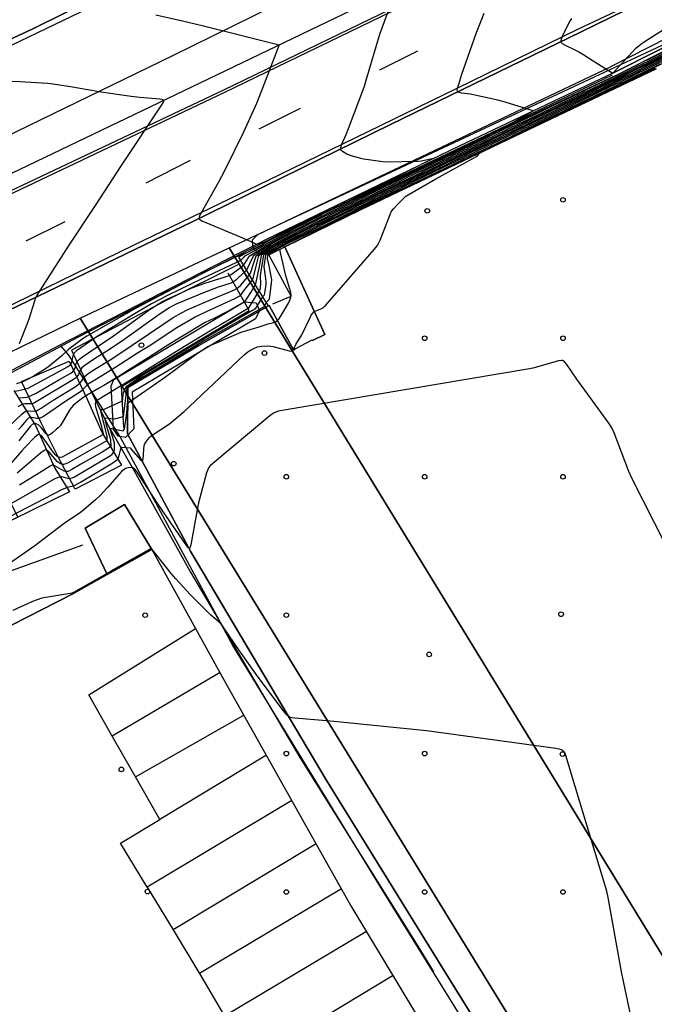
# Model space of a CAD drawing. Extents: x 0 to 85000, y -1 to 75000.
# Tile 91 of 147: x 39630 to 39768, y 61930 to 62143. Entities that reach past the tile are written whole.
import ezdxf

# ---------------------------------------------------------------- set-up
doc = ezdxf.new("R2010")
doc.units = 0
doc.header["$MEASUREMENT"] = 0
doc.header["$PDMODE"] = 33
doc.header["$PDSIZE"] = -3
for name, color, linetype in [('BOS3D_ACTIVE_POLY_CLIP', 227, 'CONTINUOUS'), ('BOS3D_PAVEMENT_MARKINGS_LI', 15, 'CONTINUOUS'), ('CONTOUR_CLIP', 120, 'CONTINUOUS'), ('DTM_INFOTECHBREAKS_CLIP', 4, 'CONTINUOUS'), ('DTM_POINT', 158, 'CONTINUOUS'), ('FENCE_CLIP', 96, 'CONTINUOUS'), ('IMPERV_OTHER_CLIP', 126, 'CONTINUOUS'), ('PARCELS_FULL_17_CLIP', 7, 'CONTINUOUS'), ('PARKING_CLIP', 78, 'CONTINUOUS'), ('ROAD_CLIP', 197, 'CONTINUOUS'), ('SIDEWALK_CLIP', 78, 'CONTINUOUS')]:
    doc.layers.add(name, color=color, linetype=linetype)

msp = doc.modelspace()

# ---------------------------------------------------------------- linework, layer by layer
at = {"layer": 'BOS3D_ACTIVE_POLY_CLIP', "elevation": 25.24}
msp.add_lwpolyline([(39779.99, 62138.82), (39760.5, 62128.89), (39760.43, 62128.86), (39683.77, 62092.44), (39682.01, 62092.35), (39680.79, 62093.44), (39680.7, 62095.29), (39681.8, 62096.48), (39758.45, 62132.9), (39758.52, 62132.93), (39778.85, 62143.28)], dxfattribs=at)
at = {"layer": 'BOS3D_ACTIVE_POLY_CLIP', "elevation": 17.94}
msp.add_lwpolyline([(39654.97, 62054.33), (39653.13, 62052.46), (39651.54, 62052.77), (39650.52, 62054.31), (39649.99, 62063.65), (39650.58, 62065.07), (39678.85, 62081.91), (39681.48, 62081.66), (39682.23, 62079.99), (39681.33, 62078.17), (39654.56, 62062.32)], close=True, dxfattribs=at)
at = {"layer": 'BOS3D_PAVEMENT_MARKINGS_LI'}
for p, q in [((39716.47, 62136.2), (39708.21, 62132.06)), ((39691.04, 62123.78), (39682.06, 62119.3)), ((39667.16, 62112.48), (39657.54, 62107.59)), ((39639.97, 62099.22), (39631.5, 62095.03)), ((39673.63, 62001.54), (39650.27, 61987.76)), ((39655.3, 61978.93), (39678.82, 61992.28)), ((39655.3, 61978.93), (39650.27, 61987.76)), ((39683.68, 61983.63), (39660.56, 61969.71)), ((39660.56, 61969.71), (39655.3, 61978.93)), ((39689.21, 61973.8), (39657.83, 61955.02)), ((39694.49, 61964.41), (39663.46, 61945.75)), ((39657.83, 61955.02), (39663.46, 61945.75)), ((39699.95, 61954.69), (39669.18, 61936.34)), ((39705.39, 61945.43), (39674.59, 61927.09)), ((39669.18, 61936.34), (39674.59, 61927.09)), ((39711.16, 61935.86), (39680.29, 61917.35))]:
    msp.add_line(p, q, dxfattribs=at)
for points in [[(39548.56, 62099.64), (39563.23, 62106.61), (39584.47, 62116.62), (39624.61, 62135.72), (39658.32, 62151.91), (39690.98, 62167.39), (39711.75, 62177.39), (39748.85, 62194.97), (39763.06, 62201.38), (39766.07, 62202.92), (39768.96, 62204.69), (39771.7, 62206.67), (39773.72, 62208.57)], [(39735.46, 62170.6), (39702.9, 62154.66), (39663.15, 62135.11), (39616.42, 62112.45)], [(39761.45, 62169.87), (39717.38, 62148.65), (39674.36, 62127.78), (39621.2, 62102.59)], [(39761.71, 62169.34), (39717.63, 62148.12), (39674.62, 62127.25), (39621.45, 62102.05)], [(39605.44, 62065.48), (39606.78, 62066.86), (39609.45, 62069.33), (39612.26, 62071.64), (39615.18, 62073.8), (39618.22, 62075.79), (39621.37, 62077.61), (39629.43, 62081.75), (39655.02, 62094.21), (39684.05, 62108.27), (39724.91, 62128.13), (39751.42, 62141.07), (39765.39, 62147.66)], [(39650.27, 61987.76), (39645.16, 61996.72), (39668.35, 62011.07)], [(39657.83, 61955.02), (39652.02, 61964.57), (39660.56, 61969.71)], [(39663.46, 61945.75), (39669.07, 61936.52), (39669.18, 61936.34)]]:
    msp.add_lwpolyline(points, dxfattribs=at)
at = {"layer": 'CONTOUR_CLIP'}
for points, elevation in [([(39711.48, 62148.66), (39708.21, 62139.83), (39705.29, 62129.85), (39704.87, 62128.52), (39701.44, 62119.39), (39700.89, 62118.05), (39699.96, 62115.94), (39699.84, 62115.59), (39699.76, 62115.27), (39699.78, 62114.97), (39699.85, 62114.85), (39700.19, 62114.52), (39701.15, 62113.97), (39702.04, 62113.6), (39703.57, 62113.15), (39704.72, 62112.88), (39708.44, 62112.34), (39709.44, 62112.2), (39716.64, 62112.37), (39717.31, 62112.46), (39720.26, 62113.11), (39717.54, 62111.76), (39717.23, 62111.6), (39716.69, 62111.33), (39709.22, 62107.6), (39706.57, 62106.27), (39701.9, 62103.92), (39696.32, 62101.1), (39695.68, 62100.77), (39695.56, 62100.69), (39689.72, 62097.66), (39689.23, 62097.41), (39683.55, 62094.36), (39683.34, 62094.19), (39682.99, 62093.93), (39678.9, 62091.67), (39678.76, 62091.5), (39678.45, 62091.17), (39678.13, 62090.91), (39677.8, 62090.68), (39677.24, 62090.37), (39669.69, 62086.85), (39662.27, 62083.27), (39658.76, 62081.43), (39655.56, 62079.56), (39646.99, 62074.38), (39646.02, 62073.73), (39642.53, 62071.27), (39642.11, 62070.9), (39641.89, 62070.62), (39641.81, 62070.46), (39641.65, 62069.91), (39641.42, 62068.77), (39641.29, 62068.42), (39641.06, 62068.11), (39640.63, 62067.78), (39631.96, 62063.12), (39631.24, 62062.85), (39629.24, 62062.43)], 24), ([(39659.74, 62144.08), (39665.46, 62142.77), (39670.04, 62141.67), (39686.46, 62137.54), (39682.88, 62128.15), (39681.51, 62124.86), (39678.67, 62118.47), (39674.71, 62110.41), (39673.3, 62107.8), (39669.46, 62101.04), (39669.21, 62100.53), (39669.1, 62100.21), (39669.1, 62099.94), (39669.17, 62099.82), (39669.4, 62099.62), (39669.7, 62099.45), (39678.01, 62095.93), (39681.61, 62094.34), (39682.31, 62094.6), (39682.35, 62094.61), (39683.1, 62094.83), (39685.24, 62095.66), (39683.09, 62094.42), (39682.94, 62094.23), (39682.85, 62094.14), (39679.47, 62092.52), (39678.36, 62092.14), (39677.66, 62091.86), (39676.55, 62091.35), (39670.21, 62088.2), (39662.05, 62083.99), (39655.44, 62080.5), (39646.76, 62075.56), (39644.76, 62074.41), (39643.95, 62073.9), (39642.23, 62072.66), (39641.15, 62071.85), (39640.71, 62071.47), (39639.41, 62070.23), (39636.47, 62067.83), (39635.56, 62067.19), (39633.33, 62065.81), (39632.34, 62065.27), (39631.17, 62064.68), (39630.66, 62064.47), (39629.52, 62064.09)], 25), ([(39630.1, 62061.05), (39631.79, 62061.25), (39632.16, 62061.34), (39632.7, 62061.55), (39633.74, 62062.1), (39638.7, 62064.99), (39641.26, 62066.43), (39641.71, 62066.77), (39641.95, 62067.04), (39642.19, 62067.55), (39642.45, 62068.45), (39642.58, 62068.79), (39642.77, 62069.09), (39643.17, 62069.48), (39643.79, 62069.93), (39647, 62072.14), (39650.51, 62074.49), (39658.21, 62080.09), (39658.84, 62080.53), (39659.66, 62081.04), (39661.16, 62081.92), (39662.17, 62082.45), (39666.12, 62084.28), (39667.37, 62084.82), (39670.09, 62085.87), (39674.77, 62087.26), (39675.68, 62087.6), (39676.32, 62088.01), (39678.5, 62089.62), (39678.96, 62090.1), (39679.41, 62090.78), (39679.99, 62091.75), (39683.13, 62093.72), (39683.8, 62094.15), (39684.01, 62094.3), (39689.06, 62097.01), (39690.37, 62097.68), (39695.88, 62100.52), (39696.72, 62100.94), (39703.23, 62104.09), (39710.05, 62107.39), (39710.54, 62107.63), (39717.49, 62110.99), (39717.81, 62111.14), (39724.9, 62114.57), (39725.03, 62114.63), (39730.06, 62117.07), (39731.78, 62117.94), (39732.41, 62118.27), (39736.73, 62120.55), (39741.52, 62123.23), (39735.48, 62125.15), (39733.88, 62125.59), (39728.9, 62126.67), (39727.93, 62126.85), (39726.01, 62127.11), (39725.5, 62127.21), (39725.24, 62127.33), (39725.16, 62127.42), (39725.11, 62127.53), (39725.1, 62127.82), (39725.15, 62128.15), (39725.4, 62129.04), (39726.11, 62131.23), (39728.74, 62138.76), (39729.28, 62140.25), (39730.29, 62142.78), (39730.96, 62144.41)], 23), ([(39749.85, 62143.31), (39749.45, 62142.66), (39747.9, 62139.49), (39747.61, 62138.8), (39747.53, 62138.48), (39747.52, 62138.33), (39747.55, 62138.19), (39747.61, 62138.07), (39747.84, 62137.86), (39748.47, 62137.5), (39750.6, 62136.49), (39751.47, 62136.05), (39752.3, 62135.56), (39754.56, 62134.11), (39758.81, 62131.41), (39763.89, 62136.95), (39765.43, 62138.08), (39770.02, 62141)], 22), ([(39624.71, 62051.98), (39630.73, 62057.58), (39631.37, 62058.11), (39631.63, 62058.24), (39631.9, 62058.28), (39633.14, 62058.21), (39633.49, 62058.22), (39633.84, 62058.29), (39634.18, 62058.44), (39634.84, 62058.83), (39637.46, 62060.59), (39642.22, 62063.49), (39642.87, 62063.93), (39643.3, 62064.31), (39643.64, 62064.73), (39644.2, 62065.6), (39644.57, 62065.97), (39644.99, 62066.3), (39645.92, 62066.91), (39650.15, 62069.55), (39654.6, 62072.46), (39658.31, 62075.03), (39663.44, 62078.45), (39665.31, 62079.5), (39666.53, 62080.11), (39671.2, 62082.17), (39676.75, 62084.5), (39677.26, 62084.76), (39677.63, 62085.04), (39678.04, 62085.44), (39679.96, 62087.64), (39680.14, 62087.95), (39680.3, 62088.33), (39680.81, 62089.87), (39681.46, 62091.85), (39683.4, 62093.3), (39684.73, 62094.07), (39684.91, 62094.18), (39688.72, 62096.21), (39691.67, 62097.71), (39695.91, 62099.87), (39698.47, 62101.15), (39703.47, 62103.58), (39708.72, 62106.12), (39710.98, 62107.21), (39716.35, 62109.8), (39718.46, 62110.82), (39723.96, 62113.48), (39725.91, 62114.42), (39731.53, 62117.14), (39733.32, 62118), (39738.69, 62120.57), (39740.3, 62121.34), (39745.79, 62123.98), (39747.09, 62124.61), (39752.72, 62127.32), (39753.83, 62127.85), (39759.61, 62130.65), (39765.39, 62133.51), (39766.48, 62134.05), (39772.16, 62136.87)], 21), ([(39772.68, 62137.46), (39766.26, 62134.26), (39766.02, 62134.14), (39759.49, 62130.88), (39752.94, 62127.74), (39752.68, 62127.61), (39746.28, 62124.54), (39745.84, 62124.32), (39739.58, 62121.32), (39738.9, 62121), (39732.76, 62118.06), (39731.9, 62117.64), (39725.47, 62114.53), (39724.44, 62114.03), (39718.13, 62110.98), (39716.92, 62110.4), (39710.76, 62107.42), (39709.39, 62106.76), (39703.35, 62103.84), (39697.6, 62101.05), (39695.9, 62100.2), (39691.01, 62097.69), (39688.89, 62096.61), (39684.46, 62094.24), (39684.26, 62094.11), (39683.26, 62093.51), (39680.8, 62091.8), (39680.11, 62090.24), (39679.6, 62089.15), (39679.23, 62088.6), (39677.6, 62087.04), (39677.05, 62086.58), (39676.62, 62086.28), (39676.31, 62086.1), (39675.78, 62085.88), (39673.25, 62085.04), (39670.06, 62083.8), (39664.25, 62081.41), (39663.39, 62081.01), (39662.6, 62080.58), (39660.17, 62078.94), (39652.79, 62073.64), (39649.65, 62071.56), (39646.44, 62069.49), (39644.13, 62067.92), (39643.68, 62067.55), (39643.43, 62067.27), (39643.27, 62066.96), (39642.91, 62066.14), (39642.62, 62065.68), (39642.26, 62065.33), (39641.82, 62065.03), (39633.42, 62060.01), (39633.09, 62059.86), (39632.75, 62059.78), (39631.3, 62059.74), (39630.94, 62059.69), (39630.59, 62059.59), (39630.26, 62059.42), (39629.8, 62059.09)], 22), ([(39629.95, 62054.21), (39630.48, 62054.8), (39631.63, 62056.19), (39631.89, 62056.47), (39632.16, 62056.71), (39632.46, 62056.86), (39632.76, 62056.89), (39633.93, 62056.68), (39634.26, 62056.67), (39634.6, 62056.73), (39635.11, 62056.96), (39635.77, 62057.38), (39640.18, 62060.44), (39643.36, 62062.47), (39643.83, 62062.84), (39644.88, 62063.92), (39645.27, 62064.24), (39646.09, 62064.78), (39647.76, 62065.78), (39650.82, 62067.63), (39655.76, 62070.79), (39657.06, 62071.62), (39658.23, 62072.36), (39664.28, 62076.34), (39668.22, 62078.61), (39671.64, 62080.2), (39676.86, 62082.59), (39678.11, 62083.28), (39678.93, 62084.45), (39679.31, 62084.93), (39680.49, 62086.37), (39680.67, 62086.64), (39680.87, 62087.22), (39681.47, 62089.64), (39682.04, 62091.89), (39683.54, 62093.08), (39685.21, 62094.02), (39685.37, 62094.11), (39688.56, 62095.82), (39692.33, 62097.73), (39695.92, 62099.55), (39699.34, 62101.26), (39703.59, 62103.32), (39708.06, 62105.48), (39711.21, 62107), (39715.79, 62109.21), (39718.79, 62110.67), (39723.49, 62112.93), (39726.34, 62114.31), (39731.16, 62116.64), (39733.87, 62117.94), (39738.48, 62120.16), (39741.01, 62121.37), (39745.74, 62123.64), (39747.89, 62124.68), (39752.76, 62127.03), (39754.73, 62127.97), (39759.74, 62130.4), (39764.76, 62132.88), (39766.69, 62133.84), (39771.65, 62136.28)], 20), ([(39771.14, 62135.7), (39766.91, 62133.63), (39764.14, 62132.26), (39759.88, 62130.16), (39755.62, 62128.09), (39752.81, 62126.74), (39748.7, 62124.76), (39745.69, 62123.31), (39741.73, 62121.4), (39738.27, 62119.74), (39734.42, 62117.89), (39730.8, 62116.14), (39726.78, 62114.2), (39723.02, 62112.39), (39719.12, 62110.5), (39715.22, 62108.62), (39711.43, 62106.79), (39707.39, 62104.84), (39703.7, 62103.07), (39700.21, 62101.36), (39695.93, 62099.23), (39692.99, 62097.74), (39688.39, 62095.43), (39685.81, 62094.05), (39685.68, 62093.98), (39683.69, 62092.86), (39682.56, 62091.93), (39682.1, 62089.51), (39681.36, 62085.74), (39681.22, 62085.39), (39680.9, 62084.89), (39678.91, 62081.86), (39675.25, 62079.75), (39672.26, 62078.29), (39670.39, 62077.38), (39665.12, 62074.25), (39661.76, 62072.09), (39658.05, 62069.76), (39654.03, 62067.24), (39651.51, 62065.65), (39648.41, 62063.76), (39647.26, 62063.07), (39645.01, 62061.79), (39643.88, 62061.04), (39642.95, 62060.37), (39641.78, 62059.38), (39641.39, 62058.97), (39641.05, 62058.51), (39639.49, 62055.82), (39638.95, 62055.02), (39638.55, 62054.6), (39638.12, 62054.2), (39637.38, 62053.55), (39636.94, 62053.22), (39636.65, 62053.06), (39636.51, 62053.01), (39636.38, 62053.01), (39636.25, 62053.05), (39636.12, 62053.13), (39635.88, 62053.36), (39634.9, 62054.59), (39634.51, 62054.97), (39634.23, 62055.2), (39633.93, 62055.39), (39633.6, 62055.51), (39633.29, 62055.52), (39633.15, 62055.47), (39632.87, 62055.27), (39632.49, 62054.86), (39630.02, 62051.72)], 19), ([(39625.07, 62036.4), (39637.71, 62043.49), (39638.39, 62043.82), (39638.91, 62043.98), (39639.21, 62044), (39639.52, 62043.97), (39640.57, 62043.66), (39641.09, 62043.59), (39641.59, 62043.72), (39642.08, 62043.96), (39649.89, 62048.57), (39650.23, 62048.84), (39650.52, 62049.19), (39650.68, 62049.55), (39650.74, 62049.86), (39650.74, 62050.09), (39650.73, 62051.35), (39649.72, 62054.5), (39652.65, 62053.92), (39652.91, 62054.38), (39653.36, 62057.26), (39653.51, 62058.66), (39653.6, 62059.9), (39656.63, 62062.04), (39661.59, 62065.51), (39668.72, 62070.76), (39670.99, 62072.2), (39678.25, 62075.33), (39682.12, 62076.49), (39684.06, 62077.08), (39685.02, 62077.34), (39685.74, 62077.6), (39686.08, 62077.8), (39686.4, 62078.11), (39686.93, 62078.89), (39688.46, 62081.57), (39688.8, 62082.24), (39689.01, 62082.88), (39689.05, 62083.33), (39688.97, 62083.9), (39687.93, 62087.53), (39687.1, 62091), (39686.58, 62093.24), (39687.62, 62093.81), (39687.74, 62093.87), (39695.67, 62097.81), (39695.98, 62097.96), (39703.64, 62101.77), (39704.18, 62102.03), (39704.74, 62102.31), (39712.32, 62105.95), (39712.96, 62106.26), (39720.43, 62109.86), (39721.15, 62110.21), (39728.54, 62113.77), (39729.33, 62114.15), (39736.62, 62117.66), (39737.44, 62118.06), (39744.6, 62121.5), (39745.5, 62121.93), (39751.89, 62125.05), (39752.97, 62125.57), (39759.15, 62128.56), (39760.41, 62129.18), (39761.66, 62129.79), (39767.79, 62132.79), (39769.16, 62133.44)], 15), ([(39770.63, 62135.12), (39767.13, 62133.42), (39763.51, 62131.64), (39760.01, 62129.91), (39756.5, 62128.21), (39752.85, 62126.45), (39749.5, 62124.83), (39745.64, 62122.96), (39742.45, 62121.42), (39738.06, 62119.32), (39734.97, 62117.83), (39730.43, 62115.64), (39727.22, 62114.09), (39722.55, 62111.84), (39719.45, 62110.34), (39714.66, 62108.03), (39711.65, 62106.58), (39706.73, 62104.21), (39703.82, 62102.81), (39701.07, 62101.47), (39695.95, 62098.91), (39693.66, 62097.76), (39688.23, 62095.04), (39686.27, 62093.99), (39686.17, 62093.94), (39683.83, 62092.64), (39683.03, 62091.97), (39682.64, 62089.47), (39682.35, 62087.55), (39682.4, 62085.71), (39682.25, 62084.43), (39682.25, 62084.4), (39682.07, 62084.23), (39680.41, 62081.55), (39679.71, 62080.45), (39673.53, 62076.72), (39672.88, 62076.39), (39672.49, 62076.19), (39665.95, 62072.17), (39665.38, 62071.82), (39659.05, 62067.9), (39652.34, 62063.77), (39652.2, 62063.68), (39652.02, 62063.57), (39647.39, 62060.76), (39647.02, 62060.54), (39646.71, 62060.26), (39646.59, 62060.06), (39646.54, 62059.77), (39646.64, 62059.22), (39647.68, 62055.59), (39647.84, 62055.05), (39648.22, 62053.64), (39648.3, 62053.31), (39648.3, 62053.12), (39648.04, 62052.97), (39639.91, 62048.48), (39639.4, 62048.24), (39638.93, 62048.11), (39638.65, 62048.14), (39638.51, 62048.21), (39638.26, 62048.4), (39638.02, 62048.65), (39637.54, 62049.26), (39635.67, 62051.91), (39635.05, 62052.67), (39634.8, 62052.92), (39634.53, 62053.08), (39634.4, 62053.11), (39634.12, 62053.03), (39633.84, 62052.85), (39633.42, 62052.46), (39631.29, 62050.33), (39630.62, 62049.62), (39628.24, 62046.87)], 18), ([(39770.13, 62134.55), (39767.35, 62133.21), (39762.89, 62131.01), (39760.14, 62129.67), (39757.39, 62128.33), (39752.89, 62126.16), (39750.3, 62124.9), (39745.59, 62122.62), (39743.17, 62121.45), (39737.85, 62118.9), (39735.52, 62117.77), (39730.06, 62115.14), (39727.66, 62113.99), (39722.08, 62111.3), (39719.78, 62110.18), (39714.09, 62107.44), (39711.87, 62106.37), (39706.06, 62103.57), (39703.94, 62102.55), (39701.93, 62101.57), (39695.96, 62098.6), (39694.33, 62097.78), (39688.07, 62094.65), (39686.72, 62093.93), (39686.65, 62093.9), (39683.97, 62092.41), (39683.49, 62092), (39683.17, 62089.52), (39683.17, 62089.48), (39683.53, 62086.91), (39683.59, 62086.24), (39683.55, 62085.67), (39683.29, 62083.72), (39683.24, 62083.35), (39682.84, 62082.98), (39681.28, 62080.34), (39681.2, 62080.28), (39678.96, 62078.96), (39674.06, 62076.11), (39671.81, 62074.79), (39667, 62071.96), (39664.62, 62070.54), (39659.89, 62067.73), (39657.26, 62066.17), (39653.17, 62063.4), (39652.63, 62062.06), (39652.42, 62060.37), (39648.3, 62058.5), (39647.65, 62058.5), (39648.71, 62054.22), (39649.09, 62052.67), (39649.11, 62051.77), (39648.8, 62051.59), (39640.67, 62047.01), (39640.19, 62046.76), (39639.71, 62046.61), (39639.4, 62046.62), (39639.11, 62046.74), (39638.83, 62046.91), (39638.42, 62047.23), (39637.89, 62047.77), (39636.65, 62049.24), (39636.28, 62049.61), (39636.02, 62049.76), (39635.89, 62049.8), (39635.75, 62049.79), (39635.46, 62049.67), (39634.71, 62049.11), (39629.6, 62044.78)], 17), ([(39769.64, 62133.99), (39767.57, 62133), (39762.27, 62130.4), (39760.27, 62129.42), (39758.27, 62128.45), (39752.93, 62125.86), (39751.1, 62124.97), (39745.55, 62122.28), (39743.88, 62121.47), (39737.65, 62118.48), (39736.07, 62117.72), (39729.7, 62114.65), (39728.1, 62113.88), (39721.62, 62110.75), (39720.1, 62110.02), (39713.52, 62106.85), (39712.1, 62106.16), (39705.4, 62102.94), (39704.06, 62102.29), (39702.79, 62101.67), (39695.97, 62098.28), (39695, 62097.79), (39687.91, 62094.27), (39687.17, 62093.87), (39687.13, 62093.85), (39684.12, 62092.18), (39683.95, 62092.03), (39683.86, 62091.2), (39684.19, 62089.67), (39684.68, 62087.46), (39684.75, 62087.05), (39684.78, 62086.63), (39684.72, 62085.92), (39684.27, 62082.54), (39684.24, 62082.3), (39683.62, 62081.72), (39683.23, 62080.89), (39683.05, 62080.74), (39677.56, 62077.6), (39675.58, 62076.48), (39670.28, 62073.47), (39668.11, 62072.21), (39662.75, 62069.02), (39660.72, 62067.81), (39655.06, 62064.46), (39653.44, 62063.36), (39653.04, 62060.47), (39652.61, 62056.98), (39650.65, 62056.47), (39648.58, 62056.66), (39649.12, 62054.72), (39649.89, 62052.03), (39649.92, 62050.55), (39649.76, 62050.4), (39649.44, 62050.17), (39648.04, 62049.32), (39643.46, 62046.71), (39641.47, 62045.53), (39640.97, 62045.27), (39640.65, 62045.14), (39640.32, 62045.09), (39640.15, 62045.11), (39639.81, 62045.21), (39639.3, 62045.47), (39637.82, 62046.35), (39637.54, 62046.47), (39637.25, 62046.48), (39636.79, 62046.29), (39634.87, 62045), (39630.14, 62042.11)], 16), ([(39626.11, 62034.32), (39639.49, 62041.25), (39640.02, 62041.5), (39640.57, 62041.72), (39641.11, 62041.87), (39641.86, 62042.03), (39642.21, 62042.15), (39642.73, 62042.41), (39643.4, 62042.8), (39650.39, 62047.01), (39651.18, 62047.55), (39651.44, 62047.8), (39651.63, 62048.14), (39651.84, 62048.83), (39652.04, 62049.72), (39652.16, 62050.21), (39652.15, 62050.29), (39652.24, 62050.31), (39652.31, 62050.36), (39654.15, 62050.21), (39654.37, 62049.95), (39656.32, 62047.69), (39656.65, 62047.39), (39656.74, 62047.34), (39656.82, 62047.35), (39656.92, 62047.51), (39656.98, 62047.8), (39657.09, 62049.96), (39657.2, 62050.73), (39657.33, 62051.09), (39657.52, 62051.43), (39657.98, 62052.06), (39658.37, 62052.5), (39658.65, 62052.76), (39659.11, 62053.11), (39662.65, 62055.47), (39663.59, 62056.22), (39665.88, 62058.13), (39667.05, 62059.2), (39678.89, 62070.36), (39679.64, 62071.01), (39680.11, 62071.33), (39681.09, 62071.83), (39681.77, 62072.09), (39682.68, 62072.25), (39683.99, 62072.34), (39684.56, 62072.3), (39685.14, 62072.19), (39688.6, 62071.26), (39689.09, 62071.21), (39689.36, 62071.28), (39689.46, 62071.35), (39689.6, 62071.57), (39690.1, 62072.62), (39691.35, 62074.74), (39693.15, 62078.48), (39693.43, 62079), (39693.74, 62079.44), (39693.98, 62079.68), (39694.27, 62079.88), (39694.61, 62080.03), (39695.52, 62080.36), (39695.85, 62080.53), (39696.16, 62080.76), (39696.58, 62081.17), (39707.07, 62093.25), (39707.7, 62094.02), (39708.02, 62094.52), (39708.35, 62095.24), (39710.38, 62100.44), (39710.77, 62101.35), (39710.96, 62101.7), (39711.24, 62102.05), (39712.25, 62103.08), (39713.96, 62104.78), (39720.42, 62108.56), (39728.29, 62112.88), (39729.4, 62113.44), (39729.89, 62114.1), (39737.17, 62117.6), (39737.22, 62117.63), (39745.32, 62121.53), (39745.45, 62121.59), (39752.68, 62125.12), (39753.01, 62125.28), (39760.02, 62128.68), (39760.54, 62128.93), (39761.05, 62129.18), (39768.01, 62132.57)], 14), ([(39630.12, 62072.88), (39631.83, 62077.05), (39632.21, 62078.17), (39633.44, 62082.1), (39633.72, 62082.83), (39633.98, 62083.31), (39640.95, 62094.16), (39646.63, 62102.76), (39652.41, 62111.65), (39661.01, 62124.56), (39661.36, 62125.17), (39661.43, 62125.43), (39661.41, 62125.53), (39661.34, 62125.61), (39661.1, 62125.72), (39660.59, 62125.81), (39656.26, 62126.19), (39654.36, 62126.39), (39647.33, 62127.39), (39645.76, 62127.64), (39641.66, 62128.42), (39637.43, 62129.07), (39636.27, 62129.2), (39630.22, 62129.58), (39626.48, 62129.73)], 26), ([(39777.83, 62014.33), (39762.96, 62043.63), (39762.33, 62045.1), (39759.09, 62053.49), (39758.6, 62054.58), (39757.95, 62055.58), (39751.06, 62065.15), (39748.85, 62068.26), (39748.36, 62068.85), (39748.09, 62069.08), (39747.94, 62069.15), (39747.62, 62069.19), (39747.07, 62069.1), (39742.28, 62067.7), (39741.51, 62067.5), (39740.73, 62067.34), (39687.11, 62058.3), (39686.33, 62058.16), (39685.76, 62058), (39685.25, 62057.74), (39684.47, 62057.15), (39672.11, 62046.84), (39671.52, 62046.31), (39671.16, 62045.87), (39670.91, 62045.36), (39670.73, 62044.8), (39669, 62038.32), (39668.69, 62036.78), (39667.31, 62029.21), (39667.19, 62028.71), (39667.08, 62028.49), (39667.01, 62028.45), (39666.93, 62028.46), (39666.74, 62028.61), (39666.42, 62029.01), (39662.79, 62034.2), (39660.17, 62038.1), (39655.98, 62044.54), (39655.53, 62045.2), (39655.08, 62045.68), (39654.69, 62045.91), (39654.23, 62045.98), (39653.72, 62045.93), (39653.38, 62045.82), (39653.05, 62045.65), (39652.57, 62045.34), (39652.27, 62045.09), (39651.74, 62044.52), (39649.31, 62041.7), (39647.64, 62039.92), (39646.64, 62038.99), (39643.65, 62036.41), (39642.89, 62035.85), (39640.14, 62034.07), (39633.49, 62029.03), (39626.74, 62024.3)], 13), ([(39763.35, 61924.37), (39760.72, 61936.67), (39757.84, 61952.8), (39757.55, 61954.17), (39749.73, 61979.95), (39748.72, 61983.37), (39748.49, 61984.03), (39748.23, 61984.44), (39747.99, 61984.65), (39747.7, 61984.82), (39747.19, 61984.97), (39746.47, 61985.1), (39718.44, 61988.92), (39698.4, 61990.95), (39689.84, 61991.63), (39689.26, 61991.71), (39688.73, 61991.88), (39688.45, 61992.08), (39688.19, 61992.33), (39687.34, 61993.35), (39685.21, 61996.12), (39681.92, 62000.52), (39677.73, 62006.43), (39674.47, 62011.21), (39673.9, 62012), (39673.37, 62012.54), (39671.67, 62014.01), (39670.69, 62014.91), (39667.18, 62018.44), (39664.04, 62021.84), (39663.02, 62023.03), (39662.01, 62024.3), (39658.93, 62028.23), (39658.73, 62028.41), (39650.49, 62023.78), (39650.14, 62023.58), (39641.85, 62018.91), (39641.74, 62018.83), (39641.57, 62018.77), (39635, 62017.68), (39632.94, 62016.92), (39628.68, 62014.96)], 12)]:
    msp.add_lwpolyline(points, dxfattribs=dict(at, elevation=elevation))
at = {"layer": 'DTM_INFOTECHBREAKS_CLIP'}
msp.add_line((39679.98, 62079.97, 17.66), (39675.38, 62088.12, 23.41), dxfattribs=at)
for points in [[(39710.48, 62178.7, 22.65), (39673.99, 62161.32, 23.85), (39633.05, 62141.05, 25.5), (39589.42, 62120.84, 26.4), (39550.58, 62102.55, 27.37), (39514.07, 62085.6, 28.49), (39473.94, 62067.5, 28.52)], [(39733.04, 62159.31, 23.26), (39704, 62145.95, 24.27), (39663.81, 62126.68, 25.94), (39617.76, 62104.6, 27.23), (39576.42, 62083.69, 27.58), (39569.36, 62080.01, 27.52), (39535.09, 62062.14, 27.23), (39492.85, 62044.51, 28.91), (39474.22, 62036.73, 28.91), (39474.03, 62036.65, 28.91)], [(39787.64, 62143.04, 20.9), (39785.23, 62146.55, 20.97), (39784.47, 62147.81, 20.99), (39783.52, 62148.94, 21), (39782.4, 62149.9, 21.03), (39781.15, 62150.67, 21.05), (39779.79, 62151.24, 21.07), (39778.36, 62151.59, 21.09), (39776.9, 62151.71, 21.1), (39775.43, 62151.6, 21.12), (39774, 62151.26, 21.14), (39772.64, 62150.7, 21.15), (39771.38, 62149.93, 21.16), (39751.98, 62140.38, 21.79)], [(39758.81, 62131.41, 22), (39779.25, 62141.71, 22.54), (39779.94, 62141.94, 22.55), (39780.66, 62141.94, 22.52), (39781.34, 62141.69, 22.46), (39781.89, 62141.23, 22.38), (39782.26, 62140.61, 22.29), (39783.09, 62139.38, 22.32), (39787.89, 62142.66, 20.9)], [(39751.98, 62140.38, 21.79), (39710.58, 62120.31, 23.64), (39667.59, 62099.24, 25.04), (39627.9, 62080.06, 26.16), (39617.27, 62074.26, 26.44), (39614.32, 62072.28, 26.46), (39611.54, 62070.08, 26.48), (39608.93, 62067.67, 26.51), (39606.51, 62065.07, 26.54), (39604.3, 62062.29, 26.56), (39602.31, 62059.35, 26.59), (39600.56, 62056.18, 26.64), (39600.49, 62056.07, 26.64), (39599.31, 62053.58, 26.66)], [(39759.48, 62130.89, 22.1), (39779.65, 62141.18, 22.67), (39781.32, 62140.89, 22.42), (39795.97, 62119.22, 21.98), (39821.18, 62077.93, 20.06), (39855.78, 62022.3, 16.59)], [(39758.81, 62131.41, 22), (39725.62, 62115.71, 23.93), (39683.51, 62095.32, 24.52), (39682.24, 62094.65, 24.94)], [(39768.22, 62132.37, 13.05), (39745.44, 62121.53, 13.83), (39704.26, 62101.85, 14.28), (39687.71, 62093.8, 14.8), (39696.34, 62074.79, 13.71), (39693.7, 62073.51, 13.82), (39693.59, 62073.66, 13.7)], [(39759.48, 62130.89, 22.1), (39732.24, 62118.11, 22.94), (39695.87, 62100.84, 23.97), (39682.79, 62094.46, 25.24)], [(39682.79, 62094.24, 25.46), (39677.67, 62091.58, 24.75), (39681.42, 62085.27, 18.83), (39684, 62081.11, 15.51)], [(39685.09, 62081.41, 15.51), (39689.04, 62083.07, 15.04), (39684.21, 62092.05, 15.42), (39687.71, 62093.8, 14.8)], [(39677.94, 62092.5, 25.15), (39638.76, 62072.4, 25.75), (39602.32, 62053.31, 26.49), (39600.56, 62056.18, 26.64)], [(39677.52, 62089.91, 23.54), (39661.96, 62082.17, 22.74), (39641.4, 62071.43, 24.43), (39644.89, 62063.95, 19.96), (39649.4, 62055.05, 15.13), (39655.04, 62045.27, 12.82), (39667.25, 62023.31, 12.18), (39690.94, 61983.14, 11.55), (39716.87, 61941.68, 11.01), (39719.94, 61936.65, 11.01)], [(39689.9, 62071.66, 13.88), (39689.54, 62071.45, 14.06), (39684.32, 62081.06, 15.51), (39669.07, 62072.42, 15.15), (39653.61, 62063.33, 15.34), (39653.6, 62053.25, 14.33), (39667.29, 62027.71, 12.98), (39696.68, 61978.26, 11.63), (39723.26, 61935.29, 11.77), (39746.62, 61897.72, 11.28), (39766.21, 61866.72, 11.63)], [(39652.74, 62054.67, 15.32), (39652.24, 62063.56, 17.94), (39679.98, 62079.97, 17.66)], [(39628.93, 62062.67, 24.15), (39633.64, 62055.1, 18.51), (39637.82, 62045.86, 15.73), (39641, 62040.67, 13.57)], [(39641, 62040.67, 13.57), (39624.61, 62032.68, 13.67), (39601.61, 62022.55, 15.03)], [(39658.87, 62028.19, 11.99), (39652.89, 62037.93, 12.43), (39644.41, 62032.83, 12.62), (39649.16, 62022.78, 11.99)], [(39602.41, 62015.68, 12.95), (39625.7, 62022.7, 12.93), (39643.9, 62029.18, 12.51)], [(39658.87, 62028.19, 11.99), (39649.16, 62022.78, 11.99), (39641.7, 62018.63, 11.99), (39628.43, 62011.82, 11.49), (39625.46, 62010.55, 11.62), (39622.41, 62009.49, 11.71), (39619.28, 62008.64, 11.75), (39616.11, 62008.02, 11.76), (39612.9, 62007.63, 11.72), (39609.67, 62007.46, 11.65), (39606.43, 62007.52, 11.53), (39591.77, 62009.24, 11.58), (39589.22, 61986.65, 11.3), (39590.21, 61986.58, 11.16), (39585.47, 61951.6, 11.02), (39576.62, 61887.2, 10.33)], [(39658.87, 62028.19, 11.99), (39674.78, 61999.46, 11.68), (39702.02, 61951.01, 11.02), (39748.38, 61874.11, 11.02), (39752.94, 61876.67, 11.06), (39764.69, 61857.61, 10.94)]]:
    msp.add_polyline3d(points, dxfattribs=at)
msp.add_polyline3d([(39652.29, 62046.49, 13.09), (39642.21, 62041.25, 13.57), (39638.54, 62048.31, 18.29), (39634.85, 62055.68, 19.48), (39630.59, 62064.6, 25.12), (39640.9, 62068.99, 24.64), (39644.82, 62060.81, 18.53), (39648.08, 62053.48, 18.27)], close=True, dxfattribs=at)
at = {"layer": 'DTM_POINT'}
for p in [(39748.02, 62103.98, 13.76), (39718.59, 62101.6, 13.4), (39718.02, 62073.98, 13.55), (39748.02, 62073.98, 13.02), (39656.59, 62072.49, 20.47), (39683.29, 62070.76, 13.54), (39663.59, 62046.8, 13.14), (39688.02, 62043.98, 12.1), (39718.02, 62043.98, 12.78), (39748.02, 62043.98, 12.89), (39657.4, 62013.97, 11.62), (39688.02, 62013.98, 12.42), (39747.6, 62014.18, 12.46), (39718.99, 62005.47, 12.46), (39688.02, 61983.98, 11.88), (39718.02, 61983.98, 11.84), (39747.92, 61983.87, 11.98), (39652.24, 61980.55, 11.51), (39657.91, 61954.08, 11.48), (39688.02, 61953.98, 11.51), (39718.02, 61953.98, 11.68), (39748.02, 61953.98, 11.52)]:
    msp.add_point(p, dxfattribs=at)
at = {"layer": 'FENCE_CLIP'}
for points in [[(39758.69, 62130.96), (39693.63, 62099.96), (39687.91, 62097.2), (39662.31, 62084.2), (39642.89, 62074.25), (39601.54, 62052.27), (39600.43, 62053.75), (39599.23, 62051.32), (39598.21, 62048.81), (39597.39, 62046.22), (39596.77, 62043.58), (39594.03, 62024.95), (39590.87, 62006.31), (39588.9, 61986.51), (39577.95, 61908.11)], [(39912.33, 61709.59), (39887.49, 61748.54), (39859.25, 61794.28), (39825.36, 61849.27), (39804.34, 61882.98), (39782.98, 61867.22), (39774.74, 61862.63), (39767.3, 61860.64), (39742.5, 61900.21), (39708.84, 61954.39), (39676.38, 62007.42), (39651.89, 62052.79), (39640.82, 62070.35), (39639.21, 62072.29)]]:
    msp.add_lwpolyline(points, dxfattribs=at)
at = {"layer": 'IMPERV_OTHER_CLIP'}
msp.add_lwpolyline([(39658.87, 62028.19), (39649.16, 62022.78), (39644.41, 62032.83), (39652.89, 62037.93)], close=True, dxfattribs=at)
at = {"layer": 'PARCELS_FULL_17_CLIP'}
for points in [[(39948.86, 61868.63), (39849.88, 61809.14), (39789.61, 61907.48), (39675.59, 62093.57), (39780.94, 62142.86)], [(39789.61, 61907.48), (39759.93, 61888.66), (39643.31, 62078.37), (39675.59, 62093.57)], [(39789.61, 61907.48), (39849.88, 61809.14), (39912.14, 61707.57), (39918.38, 61697.38), (39863.46, 61657.17), (39773.02, 61615.78), (39800.95, 61564.24), (39687.01, 61467.93), (39695.42, 61451.32), (39499.76, 61285.1), (39565.57, 61629.37), (39656.82, 61469.94), (39682.87, 61484.84), (39543.36, 61728.56), (39556.85, 61862.89), (39571.41, 62007.77), (39629.77, 62035.19), (39615.22, 62064.78), (39643.31, 62078.37), (39759.93, 61888.66)]]:
    msp.add_lwpolyline(points, close=True, dxfattribs=at)
at = {"layer": 'PARKING_CLIP'}
for points in [[(39746.62, 61897.72), (39723.26, 61935.29), (39696.68, 61978.26), (39667.29, 62027.71), (39653.6, 62053.25), (39653.61, 62063.33), (39669.07, 62072.42), (39684.32, 62081.06), (39689.54, 62071.45), (39689.9, 62071.66), (39693.59, 62073.66), (39693.69, 62073.51), (39696.34, 62074.79), (39687.71, 62093.8), (39704.26, 62101.85), (39745.44, 62121.53), (39768.22, 62132.37)], [(39576.62, 61887.2), (39585.47, 61951.6), (39590.21, 61986.58), (39589.22, 61986.65), (39591.77, 62009.24), (39606.43, 62007.52), (39609.67, 62007.46), (39612.9, 62007.63), (39616.11, 62008.02), (39619.28, 62008.64), (39622.41, 62009.49), (39625.46, 62010.55), (39628.43, 62011.82), (39641.7, 62018.63), (39649.16, 62022.78), (39658.87, 62028.19), (39674.78, 61999.46), (39702.02, 61951.01), (39748.38, 61874.11)]]:
    msp.add_lwpolyline(points, dxfattribs=at)
at = {"layer": 'ROAD_CLIP'}
for points in [[(39296.18, 61981.29), (39370.69, 62017.43), (39372.54, 62018.32), (39440.39, 62051.23), (39454.07, 62057.86), (39455.68, 62058.65), (39455.85, 62058.73), (39459.12, 62060.32), (39473.94, 62067.5), (39500.07, 62079.29), (39509.82, 62083.68), (39514.07, 62085.6), (39533.51, 62094.63), (39537.29, 62096.38), (39550.58, 62102.55), (39589.41, 62120.84), (39633.05, 62141.05), (39673.99, 62161.32), (39710.48, 62178.7), (39749.67, 62196.76), (39757.3, 62200.27), (39768.54, 62205.46)], [(39771.21, 62149.85), (39751.98, 62140.38), (39710.58, 62120.31), (39667.59, 62099.24), (39627.9, 62080.06)]]:
    msp.add_lwpolyline(points, dxfattribs=at)
at = {"layer": 'SIDEWALK_CLIP'}
for points in [[(39768.54, 62205.46), (39757.3, 62200.27), (39749.67, 62196.76), (39710.48, 62178.7), (39673.99, 62161.32), (39633.05, 62141.05), (39589.41, 62120.84), (39550.58, 62102.55), (39533.51, 62094.63), (39514.07, 62085.6), (39509.82, 62083.68), (39500.07, 62079.29), (39473.94, 62067.5), (39459.12, 62060.32), (39454.07, 62057.86), (39372.54, 62018.32), (39296.18, 61981.29)], [(39779.25, 62141.71), (39758.81, 62131.41), (39725.62, 62115.71), (39683.51, 62095.32), (39682.24, 62094.65), (39677.94, 62092.5), (39638.76, 62072.4), (39602.32, 62053.31), (39600.56, 62056.18), (39602.31, 62059.35), (39604.3, 62062.29), (39606.51, 62065.07), (39607.43, 62066.05), (39608.93, 62067.67), (39611.54, 62070.08), (39614.32, 62072.28), (39617.27, 62074.26), (39627.9, 62080.06), (39667.59, 62099.24), (39710.58, 62120.31), (39751.98, 62140.38), (39771.21, 62149.85)]]:
    msp.add_lwpolyline(points, dxfattribs=at)
msp.add_lwpolyline([(39652.29, 62046.49), (39642.21, 62041.25), (39638.54, 62048.31), (39634.85, 62055.68), (39630.59, 62064.6), (39640.9, 62068.99), (39644.82, 62060.81), (39648.08, 62053.48)], close=True, dxfattribs=at)

doc.saveas('drawing.dxf')
